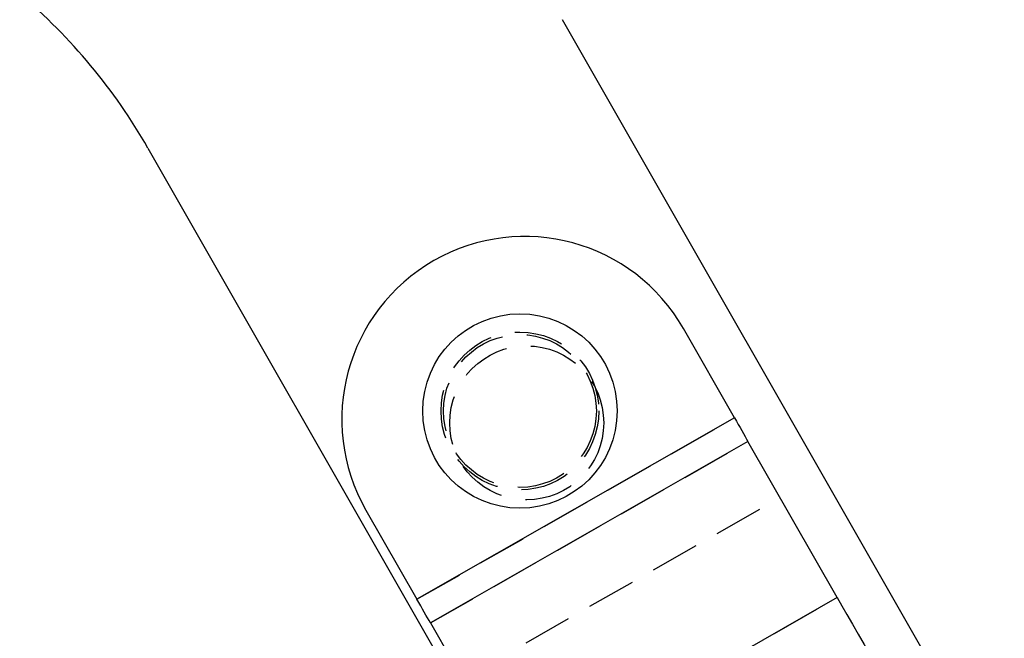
# Model space of a CAD drawing. Extents: x 56 to 617, y 36 to 436.
# Tile 27 of 31: x 570 to 608, y 293 to 317. Entities that reach past the tile are written whole.
import ezdxf

# ---------------------------------------------------------------- set-up
doc = ezdxf.new("R2010")
doc.units = 0
doc.header["$LTSCALE"] = 1.5
doc.linetypes.add('HIDDEN', pattern=[1.905, 1.27, -0.635])
doc.layers.get('0').update_dxf_attribs({"linetype": 'CONTINUOUS'})

msp = doc.modelspace()

# ---------------------------------------------------------------- linework, layer by layer
at = {"color": 7, "linetype": 'CONTINUOUS'}
for p, q in [((608.0621, 286.5616), (590.8431, 316.6856)), ((574.6973, 311.6829), (590.7209, 283.6504)), ((597.5493, 301.1751), (595.5623, 304.6512)), ((597.5493, 301.1751), (585.1778, 294.1034)), ((598.0757, 300.2542), (585.7041, 293.1826)), ((601.5509, 294.1745), (598.0757, 300.2542)), ((583.1908, 297.5796), (585.1778, 294.1034)), ((601.5509, 294.1745), (589.1794, 287.1028)), ((585.7041, 293.1826), (589.1794, 287.1028))]:
    msp.add_line(p, q, dxfattribs=at)
at = {"color": 7, "linetype": 'HIDDEN'}
for p, q in [((585.1778, 294.1034), (597.5493, 301.1751)), ((585.7041, 293.1826), (598.0757, 300.2542)), ((586.9542, 290.9956), (599.3258, 298.0672)), ((589.1794, 287.1028), (601.5509, 294.1745))]:
    msp.add_line(p, q, dxfattribs=at)
at = {"color": 7, "linetype": 'CONTINUOUS', "flags": 128}
for points in [[(597.5493, 301.1751), (597.6223, 301.0474), (597.6945, 300.921), (597.7654, 300.797), (597.8342, 300.6767), (597.9002, 300.5612), (597.9629, 300.4516), (598.0215, 300.3489), (598.0757, 300.2542)], [(585.7041, 293.1826), (585.65, 293.2773), (585.5913, 293.3799), (585.5287, 293.4895), (585.4626, 293.6051), (585.3939, 293.7254), (585.323, 293.8494), (585.2507, 293.9758), (585.1778, 294.1034)], [(601.5509, 294.1745), (601.7336, 293.8549), (601.9316, 293.5084), (602.1431, 293.1385), (602.3659, 292.7486), (602.5981, 292.3425), (602.8372, 291.9241), (603.0811, 291.4974), (603.3273, 291.0666)]]:
    msp.add_lwpolyline(points, dxfattribs=at)
at = {"color": 7, "linetype": 'CONTINUOUS'}
msp.add_circle((589.1905, 301.4409), 3.7875, dxfattribs=at)
at = {"color": 7, "linetype": 'HIDDEN'}
for centre, radius in [((589.1905, 301.4409), 3.075), ((589.1905, 301.4409), 2.9766), ((589.455, 300.9781), 3)]:
    msp.add_circle(centre, radius, dxfattribs=at)
at = {"color": 7, "linetype": 'CONTINUOUS'}
for centre, radius, end in [((555.1633, 300.5172), 22.5, 49.75251), ((589.3766, 301.1154), 7.125, 209.75251)]:
    msp.add_arc(centre, radius, 29.75251, end, dxfattribs=at)

doc.saveas('drawing.dxf')
